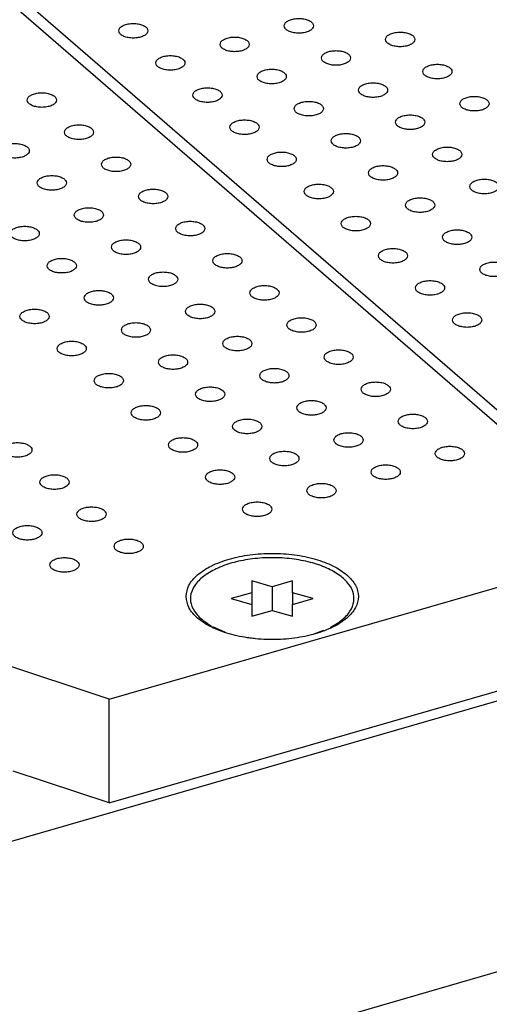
# Model space of a CAD drawing. Header units: inches. Extents: x 0 to 841, y 0 to 594.
# Tile 70 of 84: x 636 to 652, y 341 to 374. Entities that reach past the tile are written whole.
import ezdxf

# ---------------------------------------------------------------- set-up
doc = ezdxf.new("R2010")
doc.units = ezdxf.units.IN

# ---------------------------------------------------------------- blocks, each defined once
blk = doc.blocks.new('E8021-26512__267', base_point=(578.243, 347.648))
at = {"color": 7, "linetype": 'Continuous'}
for p, q in [((653.358, 359.702), (600.128, 405.799)), ((639.043, 351.198), (657.749, 356.598)), ((639.043, 351.198), (631.579, 353.662)), ((639.043, 347.648), (657.749, 353.048)), ((639.043, 347.648), (639.043, 351.198)), ((639.043, 347.648), (635.752, 348.734))]:
    blk.add_line(p, q, dxfattribs=at)
for points, knots in [([(636.238, 371.704), (636.246, 371.674), (636.262, 371.606), (636.363, 371.533), (636.493, 371.481), (636.654, 371.453), (636.823, 371.453), (636.983, 371.481), (637.115, 371.533), (637.21, 371.606), (637.251, 371.704), (637.21, 371.803), (637.115, 371.875), (636.983, 371.928), (636.823, 371.956), (636.654, 371.956), (636.493, 371.928), (636.363, 371.875), (636.262, 371.803), (636.246, 371.735), (636.238, 371.704)], [0, 0, 0, 0, 0.090666, 0.205523, 0.349779, 0.515635, 0.689283, 0.855139, 0.999394, 1.114251, 1.204917, 1.295583, 1.410441, 1.554696, 1.720552, 1.8942, 2.060056, 2.204311, 2.319168, 2.409834, 2.409834, 2.409834, 2.409834]), ([(637.508, 370.605), (637.516, 370.574), (637.532, 370.506), (637.633, 370.433), (637.763, 370.381), (637.924, 370.353), (638.093, 370.353), (638.253, 370.381), (638.385, 370.433), (638.48, 370.506), (638.521, 370.605), (638.48, 370.703), (638.385, 370.776), (638.253, 370.828), (638.093, 370.856), (637.924, 370.856), (637.763, 370.828), (637.633, 370.776), (637.532, 370.703), (637.516, 370.635), (637.508, 370.605)], [0, 0, 0, 0, 0.090666, 0.205523, 0.349779, 0.515635, 0.689283, 0.855139, 0.999394, 1.114251, 1.204917, 1.295583, 1.410441, 1.554696, 1.720552, 1.8942, 2.060056, 2.204311, 2.319168, 2.409834, 2.409834, 2.409834, 2.409834]), ([(635.309, 369.97), (635.316, 369.939), (635.332, 369.871), (635.433, 369.798), (635.564, 369.746), (635.724, 369.718), (635.893, 369.718), (636.053, 369.746), (636.186, 369.798), (636.28, 369.871), (636.321, 369.97), (636.28, 370.068), (636.186, 370.141), (636.053, 370.193), (635.893, 370.221), (635.724, 370.221), (635.564, 370.193), (635.433, 370.141), (635.332, 370.068), (635.316, 370), (635.309, 369.97)], [0, 0, 0, 0, 0.090666, 0.205523, 0.349779, 0.515635, 0.689283, 0.855139, 0.999394, 1.114251, 1.204917, 1.295583, 1.410441, 1.554696, 1.720552, 1.8942, 2.060056, 2.204311, 2.319168, 2.409834, 2.409834, 2.409834, 2.409834]), ([(638.778, 369.505), (638.786, 369.474), (638.802, 369.406), (638.903, 369.334), (639.033, 369.281), (639.194, 369.253), (639.363, 369.253), (639.523, 369.281), (639.655, 369.334), (639.75, 369.406), (639.791, 369.505), (639.75, 369.603), (639.655, 369.676), (639.523, 369.728), (639.363, 369.756), (639.194, 369.756), (639.033, 369.728), (638.903, 369.676), (638.802, 369.603), (638.786, 369.535), (638.778, 369.505)], [0, 0, 0, 0, 0.090666, 0.205523, 0.349779, 0.515635, 0.689283, 0.855139, 0.999394, 1.114251, 1.204917, 1.295583, 1.410441, 1.554696, 1.720552, 1.8942, 2.060056, 2.204311, 2.319168, 2.409834, 2.409834, 2.409834, 2.409834]), ([(636.579, 368.87), (636.586, 368.839), (636.602, 368.771), (636.703, 368.699), (636.834, 368.646), (636.994, 368.618), (637.163, 368.618), (637.323, 368.646), (637.456, 368.699), (637.55, 368.771), (637.591, 368.87), (637.55, 368.968), (637.456, 369.041), (637.323, 369.093), (637.163, 369.121), (636.994, 369.121), (636.834, 369.093), (636.703, 369.041), (636.602, 368.968), (636.586, 368.9), (636.579, 368.87)], [0, 0, 0, 0, 0.090666, 0.205523, 0.349779, 0.515635, 0.689283, 0.855139, 0.999394, 1.114251, 1.204917, 1.295583, 1.410441, 1.554696, 1.720552, 1.8942, 2.060056, 2.204311, 2.319168, 2.409834, 2.409834, 2.409834, 2.409834]), ([(640.048, 368.405), (640.056, 368.375), (640.072, 368.306), (640.173, 368.234), (640.303, 368.181), (640.464, 368.154), (640.633, 368.154), (640.793, 368.181), (640.925, 368.234), (641.02, 368.306), (641.061, 368.405), (641.02, 368.503), (640.925, 368.576), (640.793, 368.628), (640.633, 368.656), (640.464, 368.656), (640.303, 368.628), (640.173, 368.576), (640.072, 368.503), (640.056, 368.435), (640.048, 368.405)], [0, 0, 0, 0, 0.090666, 0.205523, 0.349779, 0.515635, 0.689283, 0.855139, 0.999394, 1.114251, 1.204917, 1.295583, 1.410441, 1.554696, 1.720552, 1.8942, 2.060056, 2.204311, 2.319168, 2.409834, 2.409834, 2.409834, 2.409834]), ([(637.849, 367.77), (637.856, 367.74), (637.872, 367.671), (637.973, 367.599), (638.104, 367.546), (638.264, 367.519), (638.433, 367.519), (638.593, 367.546), (638.726, 367.599), (638.82, 367.671), (638.861, 367.77), (638.82, 367.868), (638.726, 367.941), (638.593, 367.993), (638.433, 368.021), (638.264, 368.021), (638.104, 367.993), (637.973, 367.941), (637.872, 367.868), (637.856, 367.8), (637.849, 367.77)], [0, 0, 0, 0, 0.090666, 0.205523, 0.349779, 0.515635, 0.689283, 0.855139, 0.999394, 1.114251, 1.204917, 1.295583, 1.410441, 1.554696, 1.720552, 1.8942, 2.060056, 2.204311, 2.319168, 2.409834, 2.409834, 2.409834, 2.409834]), ([(635.649, 367.135), (635.656, 367.105), (635.673, 367.036), (635.773, 366.964), (635.904, 366.911), (636.064, 366.884), (636.233, 366.884), (636.393, 366.911), (636.526, 366.964), (636.621, 367.036), (636.661, 367.135), (636.621, 367.233), (636.526, 367.306), (636.393, 367.358), (636.233, 367.386), (636.064, 367.386), (635.904, 367.358), (635.773, 367.306), (635.673, 367.233), (635.656, 367.165), (635.649, 367.135)], [0, 0, 0, 0, 0.090666, 0.205523, 0.349779, 0.515635, 0.689283, 0.855139, 0.999394, 1.114251, 1.204917, 1.295583, 1.410441, 1.554696, 1.720552, 1.8942, 2.060056, 2.204311, 2.319168, 2.409834, 2.409834, 2.409834, 2.409834]), ([(641.318, 367.305), (641.326, 367.275), (641.342, 367.206), (641.443, 367.134), (641.573, 367.081), (641.734, 367.054), (641.903, 367.054), (642.063, 367.081), (642.195, 367.134), (642.29, 367.206), (642.331, 367.305), (642.29, 367.404), (642.195, 367.476), (642.063, 367.529), (641.903, 367.556), (641.734, 367.556), (641.573, 367.529), (641.443, 367.476), (641.342, 367.404), (641.326, 367.335), (641.318, 367.305)], [0, 0, 0, 0, 0.090666, 0.205523, 0.349779, 0.515635, 0.689283, 0.855139, 0.999394, 1.114251, 1.204917, 1.295583, 1.410441, 1.554696, 1.720552, 1.8942, 2.060056, 2.204311, 2.319168, 2.409834, 2.409834, 2.409834, 2.409834]), ([(639.119, 366.67), (639.126, 366.64), (639.142, 366.571), (639.243, 366.499), (639.374, 366.446), (639.534, 366.419), (639.703, 366.419), (639.863, 366.446), (639.996, 366.499), (640.09, 366.571), (640.131, 366.67), (640.09, 366.769), (639.996, 366.841), (639.863, 366.894), (639.703, 366.921), (639.534, 366.921), (639.374, 366.894), (639.243, 366.841), (639.142, 366.769), (639.126, 366.7), (639.119, 366.67)], [0, 0, 0, 0, 0.090666, 0.205523, 0.349779, 0.515635, 0.689283, 0.855139, 0.999394, 1.114251, 1.204917, 1.295583, 1.410441, 1.554696, 1.720552, 1.8942, 2.060056, 2.204311, 2.319168, 2.409834, 2.409834, 2.409834, 2.409834]), ([(636.919, 366.035), (636.926, 366.005), (636.943, 365.936), (637.043, 365.864), (637.174, 365.811), (637.334, 365.784), (637.503, 365.784), (637.663, 365.811), (637.796, 365.864), (637.891, 365.936), (637.931, 366.035), (637.891, 366.134), (637.796, 366.206), (637.663, 366.259), (637.503, 366.286), (637.334, 366.286), (637.174, 366.259), (637.043, 366.206), (636.943, 366.134), (636.926, 366.065), (636.919, 366.035)], [0, 0, 0, 0, 0.090666, 0.205523, 0.349779, 0.515635, 0.689283, 0.855139, 0.999394, 1.114251, 1.204917, 1.295583, 1.410441, 1.554696, 1.720552, 1.8942, 2.060056, 2.204311, 2.319168, 2.409834, 2.409834, 2.409834, 2.409834]), ([(642.588, 366.205), (642.596, 366.175), (642.612, 366.107), (642.713, 366.034), (642.843, 365.981), (643.004, 365.954), (643.173, 365.954), (643.333, 365.981), (643.465, 366.034), (643.56, 366.107), (643.601, 366.205), (643.56, 366.304), (643.465, 366.376), (643.333, 366.429), (643.173, 366.456), (643.004, 366.456), (642.843, 366.429), (642.713, 366.376), (642.612, 366.304), (642.596, 366.235), (642.588, 366.205)], [0, 0, 0, 0, 0.090666, 0.205523, 0.349779, 0.515635, 0.689283, 0.855139, 0.999394, 1.114251, 1.204917, 1.295583, 1.410441, 1.554696, 1.720552, 1.8942, 2.060056, 2.204311, 2.319168, 2.409834, 2.409834, 2.409834, 2.409834]), ([(640.389, 365.57), (640.396, 365.54), (640.412, 365.472), (640.513, 365.399), (640.644, 365.346), (640.804, 365.319), (640.973, 365.319), (641.133, 365.346), (641.266, 365.399), (641.36, 365.472), (641.401, 365.57), (641.36, 365.669), (641.266, 365.741), (641.133, 365.794), (640.973, 365.821), (640.804, 365.821), (640.644, 365.794), (640.513, 365.741), (640.412, 365.669), (640.396, 365.6), (640.389, 365.57)], [0, 0, 0, 0, 0.090666, 0.205523, 0.349779, 0.515635, 0.689283, 0.855139, 0.999394, 1.114251, 1.204917, 1.295583, 1.410441, 1.554696, 1.720552, 1.8942, 2.060056, 2.204311, 2.319168, 2.409834, 2.409834, 2.409834, 2.409834]), ([(643.858, 365.105), (643.866, 365.075), (643.882, 365.007), (643.983, 364.934), (644.113, 364.882), (644.274, 364.854), (644.443, 364.854), (644.603, 364.882), (644.735, 364.934), (644.83, 365.007), (644.871, 365.105), (644.83, 365.204), (644.735, 365.276), (644.603, 365.329), (644.443, 365.357), (644.274, 365.357), (644.113, 365.329), (643.983, 365.276), (643.882, 365.204), (643.866, 365.135), (643.858, 365.105)], [0, 0, 0, 0, 0.090666, 0.205523, 0.349779, 0.515635, 0.689283, 0.855139, 0.999394, 1.114251, 1.204917, 1.295583, 1.410441, 1.554696, 1.720552, 1.8942, 2.060056, 2.204311, 2.319168, 2.409834, 2.409834, 2.409834, 2.409834]), ([(638.189, 364.935), (638.196, 364.905), (638.213, 364.837), (638.313, 364.764), (638.444, 364.711), (638.604, 364.684), (638.773, 364.684), (638.933, 364.711), (639.066, 364.764), (639.161, 364.837), (639.201, 364.935), (639.161, 365.034), (639.066, 365.106), (638.933, 365.159), (638.773, 365.186), (638.604, 365.186), (638.444, 365.159), (638.313, 365.106), (638.213, 365.034), (638.196, 364.965), (638.189, 364.935)], [0, 0, 0, 0, 0.090666, 0.205523, 0.349779, 0.515635, 0.689283, 0.855139, 0.999394, 1.114251, 1.204917, 1.295583, 1.410441, 1.554696, 1.720552, 1.8942, 2.060056, 2.204311, 2.319168, 2.409834, 2.409834, 2.409834, 2.409834]), ([(641.659, 364.47), (641.666, 364.44), (641.682, 364.372), (641.783, 364.299), (641.914, 364.247), (642.074, 364.219), (642.243, 364.219), (642.403, 364.247), (642.536, 364.299), (642.63, 364.372), (642.671, 364.47), (642.63, 364.569), (642.536, 364.641), (642.403, 364.694), (642.243, 364.722), (642.074, 364.722), (641.914, 364.694), (641.783, 364.641), (641.682, 364.569), (641.666, 364.5), (641.659, 364.47)], [0, 0, 0, 0, 0.090666, 0.205523, 0.349779, 0.515635, 0.689283, 0.855139, 0.999394, 1.114251, 1.204917, 1.295583, 1.410441, 1.554696, 1.720552, 1.8942, 2.060056, 2.204311, 2.319168, 2.409834, 2.409834, 2.409834, 2.409834]), ([(635.989, 364.3), (635.996, 364.27), (636.013, 364.202), (636.114, 364.129), (636.244, 364.076), (636.405, 364.049), (636.574, 364.049), (636.734, 364.076), (636.866, 364.129), (636.961, 364.202), (637.002, 364.3), (636.961, 364.399), (636.866, 364.471), (636.734, 364.524), (636.574, 364.551), (636.405, 364.551), (636.244, 364.524), (636.114, 364.471), (636.013, 364.399), (635.996, 364.33), (635.989, 364.3)], [0, 0, 0, 0, 0.090666, 0.205523, 0.349779, 0.515635, 0.689283, 0.855139, 0.999394, 1.114251, 1.204917, 1.295583, 1.410441, 1.554696, 1.720552, 1.8942, 2.060056, 2.204311, 2.319168, 2.409834, 2.409834, 2.409834, 2.409834]), ([(645.128, 364.005), (645.136, 363.975), (645.152, 363.907), (645.253, 363.834), (645.383, 363.782), (645.544, 363.754), (645.713, 363.754), (645.873, 363.782), (646.005, 363.834), (646.1, 363.907), (646.141, 364.005), (646.1, 364.104), (646.005, 364.176), (645.873, 364.229), (645.713, 364.257), (645.544, 364.257), (645.383, 364.229), (645.253, 364.176), (645.152, 364.104), (645.136, 364.036), (645.128, 364.005)], [0, 0, 0, 0, 0.090666, 0.205523, 0.349779, 0.515635, 0.689283, 0.855139, 0.999394, 1.114251, 1.204917, 1.295583, 1.410441, 1.554696, 1.720552, 1.8942, 2.060056, 2.204311, 2.319168, 2.409834, 2.409834, 2.409834, 2.409834]), ([(639.459, 363.835), (639.466, 363.805), (639.483, 363.737), (639.583, 363.664), (639.714, 363.612), (639.874, 363.584), (640.043, 363.584), (640.203, 363.612), (640.336, 363.664), (640.431, 363.737), (640.471, 363.835), (640.431, 363.934), (640.336, 364.006), (640.203, 364.059), (640.043, 364.087), (639.874, 364.087), (639.714, 364.059), (639.583, 364.006), (639.483, 363.934), (639.466, 363.865), (639.459, 363.835)], [0, 0, 0, 0, 0.090666, 0.205523, 0.349779, 0.515635, 0.689283, 0.855139, 0.999394, 1.114251, 1.204917, 1.295583, 1.410441, 1.554696, 1.720552, 1.8942, 2.060056, 2.204311, 2.319168, 2.409834, 2.409834, 2.409834, 2.409834]), ([(642.929, 363.37), (642.936, 363.34), (642.952, 363.272), (643.053, 363.199), (643.184, 363.147), (643.344, 363.119), (643.513, 363.119), (643.673, 363.147), (643.806, 363.199), (643.9, 363.272), (643.941, 363.37), (643.9, 363.469), (643.806, 363.541), (643.673, 363.594), (643.513, 363.622), (643.344, 363.622), (643.184, 363.594), (643.053, 363.541), (642.952, 363.469), (642.936, 363.401), (642.929, 363.37)], [0, 0, 0, 0, 0.090666, 0.205523, 0.349779, 0.515635, 0.689283, 0.855139, 0.999394, 1.114251, 1.204917, 1.295583, 1.410441, 1.554696, 1.720552, 1.8942, 2.060056, 2.204311, 2.319168, 2.409834, 2.409834, 2.409834, 2.409834]), ([(637.259, 363.2), (637.266, 363.17), (637.283, 363.102), (637.384, 363.029), (637.514, 362.977), (637.675, 362.949), (637.844, 362.949), (638.004, 362.977), (638.136, 363.029), (638.231, 363.102), (638.272, 363.2), (638.231, 363.299), (638.136, 363.371), (638.004, 363.424), (637.844, 363.452), (637.675, 363.452), (637.514, 363.424), (637.384, 363.371), (637.283, 363.299), (637.266, 363.23), (637.259, 363.2)], [0, 0, 0, 0, 0.090666, 0.205523, 0.349779, 0.515635, 0.689283, 0.855139, 0.999394, 1.114251, 1.204917, 1.295583, 1.410441, 1.554696, 1.720552, 1.8942, 2.060056, 2.204311, 2.319168, 2.409834, 2.409834, 2.409834, 2.409834]), ([(640.729, 362.735), (640.736, 362.705), (640.753, 362.637), (640.853, 362.564), (640.984, 362.512), (641.144, 362.484), (641.313, 362.484), (641.473, 362.512), (641.606, 362.564), (641.701, 362.637), (641.741, 362.735), (641.701, 362.834), (641.606, 362.906), (641.473, 362.959), (641.313, 362.987), (641.144, 362.987), (640.984, 362.959), (640.853, 362.906), (640.753, 362.834), (640.736, 362.766), (640.729, 362.735)], [0, 0, 0, 0, 0.090666, 0.205523, 0.349779, 0.515635, 0.689283, 0.855139, 0.999394, 1.114251, 1.204917, 1.295583, 1.410441, 1.554696, 1.720552, 1.8942, 2.060056, 2.204311, 2.319168, 2.409834, 2.409834, 2.409834, 2.409834]), ([(646.398, 362.906), (646.406, 362.875), (646.422, 362.807), (646.523, 362.735), (646.653, 362.682), (646.814, 362.654), (646.983, 362.654), (647.143, 362.682), (647.275, 362.735), (647.37, 362.807), (647.411, 362.906), (647.37, 363.004), (647.275, 363.077), (647.143, 363.129), (646.983, 363.157), (646.814, 363.157), (646.653, 363.129), (646.523, 363.077), (646.422, 363.004), (646.406, 362.936), (646.398, 362.906)], [0, 0, 0, 0, 0.090666, 0.205523, 0.349779, 0.515635, 0.689283, 0.855139, 0.999394, 1.114251, 1.204917, 1.295583, 1.410441, 1.554696, 1.720552, 1.8942, 2.060056, 2.204311, 2.319168, 2.409834, 2.409834, 2.409834, 2.409834]), ([(638.529, 362.1), (638.536, 362.07), (638.553, 362.002), (638.654, 361.929), (638.784, 361.877), (638.945, 361.849), (639.114, 361.849), (639.274, 361.877), (639.406, 361.929), (639.501, 362.002), (639.542, 362.1), (639.501, 362.199), (639.406, 362.271), (639.274, 362.324), (639.114, 362.352), (638.945, 362.352), (638.784, 362.324), (638.654, 362.271), (638.553, 362.199), (638.536, 362.131), (638.529, 362.1)], [0, 0, 0, 0, 0.090666, 0.205523, 0.349779, 0.515635, 0.689283, 0.855139, 0.999394, 1.114251, 1.204917, 1.295583, 1.410441, 1.554696, 1.720552, 1.8942, 2.060056, 2.204311, 2.319168, 2.409834, 2.409834, 2.409834, 2.409834]), ([(644.199, 362.271), (644.206, 362.24), (644.222, 362.172), (644.323, 362.1), (644.454, 362.047), (644.614, 362.019), (644.783, 362.019), (644.943, 362.047), (645.076, 362.1), (645.17, 362.172), (645.211, 362.271), (645.17, 362.369), (645.076, 362.442), (644.943, 362.494), (644.783, 362.522), (644.614, 362.522), (644.454, 362.494), (644.323, 362.442), (644.222, 362.369), (644.206, 362.301), (644.199, 362.271)], [0, 0, 0, 0, 0.090666, 0.205523, 0.349779, 0.515635, 0.689283, 0.855139, 0.999394, 1.114251, 1.204917, 1.295583, 1.410441, 1.554696, 1.720552, 1.8942, 2.060056, 2.204311, 2.319168, 2.409834, 2.409834, 2.409834, 2.409834]), ([(647.668, 361.806), (647.676, 361.776), (647.692, 361.707), (647.793, 361.635), (647.923, 361.582), (648.084, 361.554), (648.253, 361.554), (648.413, 361.582), (648.545, 361.635), (648.64, 361.707), (648.681, 361.806), (648.64, 361.904), (648.545, 361.977), (648.413, 362.029), (648.253, 362.057), (648.084, 362.057), (647.923, 362.029), (647.793, 361.977), (647.692, 361.904), (647.676, 361.836), (647.668, 361.806)], [0, 0, 0, 0, 0.090666, 0.205523, 0.349779, 0.515635, 0.689283, 0.855139, 0.999394, 1.114251, 1.204917, 1.295583, 1.410441, 1.554696, 1.720552, 1.8942, 2.060056, 2.204311, 2.319168, 2.409834, 2.409834, 2.409834, 2.409834]), ([(641.999, 361.636), (642.006, 361.605), (642.023, 361.537), (642.123, 361.465), (642.254, 361.412), (642.414, 361.384), (642.583, 361.384), (642.743, 361.412), (642.876, 361.465), (642.971, 361.537), (643.011, 361.636), (642.971, 361.734), (642.876, 361.807), (642.743, 361.859), (642.583, 361.887), (642.414, 361.887), (642.254, 361.859), (642.123, 361.807), (642.023, 361.734), (642.006, 361.666), (641.999, 361.636)], [0, 0, 0, 0, 0.090666, 0.205523, 0.349779, 0.515635, 0.689283, 0.855139, 0.999394, 1.114251, 1.204917, 1.295583, 1.410441, 1.554696, 1.720552, 1.8942, 2.060056, 2.204311, 2.319168, 2.409834, 2.409834, 2.409834, 2.409834]), ([(639.799, 361.001), (639.806, 360.97), (639.823, 360.902), (639.924, 360.83), (640.054, 360.777), (640.215, 360.749), (640.384, 360.749), (640.544, 360.777), (640.676, 360.83), (640.771, 360.902), (640.812, 361.001), (640.771, 361.099), (640.676, 361.172), (640.544, 361.224), (640.384, 361.252), (640.215, 361.252), (640.054, 361.224), (639.924, 361.172), (639.823, 361.099), (639.806, 361.031), (639.799, 361.001)], [0, 0, 0, 0, 0.090666, 0.205523, 0.349779, 0.515635, 0.689283, 0.855139, 0.999394, 1.114251, 1.204917, 1.295583, 1.410441, 1.554696, 1.720552, 1.8942, 2.060056, 2.204311, 2.319168, 2.409834, 2.409834, 2.409834, 2.409834]), ([(645.469, 361.171), (645.476, 361.141), (645.492, 361.072), (645.593, 361), (645.724, 360.947), (645.884, 360.919), (646.053, 360.919), (646.213, 360.947), (646.346, 361), (646.44, 361.072), (646.481, 361.171), (646.44, 361.269), (646.346, 361.342), (646.213, 361.394), (646.053, 361.422), (645.884, 361.422), (645.724, 361.394), (645.593, 361.342), (645.492, 361.269), (645.476, 361.201), (645.469, 361.171)], [0, 0, 0, 0, 0.090666, 0.205523, 0.349779, 0.515635, 0.689283, 0.855139, 0.999394, 1.114251, 1.204917, 1.295583, 1.410441, 1.554696, 1.720552, 1.8942, 2.060056, 2.204311, 2.319168, 2.409834, 2.409834, 2.409834, 2.409834]), ([(648.938, 360.706), (648.946, 360.676), (648.962, 360.607), (649.063, 360.535), (649.193, 360.482), (649.354, 360.455), (649.523, 360.455), (649.683, 360.482), (649.815, 360.535), (649.91, 360.607), (649.951, 360.706), (649.91, 360.804), (649.815, 360.877), (649.683, 360.93), (649.523, 360.957), (649.354, 360.957), (649.193, 360.93), (649.063, 360.877), (648.962, 360.804), (648.946, 360.736), (648.938, 360.706)], [0, 0, 0, 0, 0.090666, 0.205523, 0.349779, 0.515635, 0.689283, 0.855139, 0.999394, 1.114251, 1.204917, 1.295583, 1.410441, 1.554696, 1.720552, 1.8942, 2.060056, 2.204311, 2.319168, 2.409834, 2.409834, 2.409834, 2.409834]), ([(643.269, 360.536), (643.276, 360.506), (643.293, 360.437), (643.393, 360.365), (643.524, 360.312), (643.684, 360.284), (643.853, 360.284), (644.013, 360.312), (644.146, 360.365), (644.241, 360.437), (644.281, 360.536), (644.241, 360.634), (644.146, 360.707), (644.013, 360.759), (643.853, 360.787), (643.684, 360.787), (643.524, 360.759), (643.393, 360.707), (643.293, 360.634), (643.276, 360.566), (643.269, 360.536)], [0, 0, 0, 0, 0.090666, 0.205523, 0.349779, 0.515635, 0.689283, 0.855139, 0.999394, 1.114251, 1.204917, 1.295583, 1.410441, 1.554696, 1.720552, 1.8942, 2.060056, 2.204311, 2.319168, 2.409834, 2.409834, 2.409834, 2.409834]), ([(646.739, 360.071), (646.746, 360.041), (646.762, 359.972), (646.863, 359.9), (646.994, 359.847), (647.154, 359.82), (647.323, 359.82), (647.483, 359.847), (647.616, 359.9), (647.71, 359.972), (647.751, 360.071), (647.71, 360.169), (647.616, 360.242), (647.483, 360.295), (647.323, 360.322), (647.154, 360.322), (646.994, 360.295), (646.863, 360.242), (646.762, 360.169), (646.746, 360.101), (646.739, 360.071)], [0, 0, 0, 0, 0.090666, 0.205523, 0.349779, 0.515635, 0.689283, 0.855139, 0.999394, 1.114251, 1.204917, 1.295583, 1.410441, 1.554696, 1.720552, 1.8942, 2.060056, 2.204311, 2.319168, 2.409834, 2.409834, 2.409834, 2.409834]), ([(635.4, 359.731), (635.407, 359.7), (635.424, 359.632), (635.524, 359.56), (635.655, 359.507), (635.815, 359.479), (635.984, 359.479), (636.144, 359.507), (636.277, 359.56), (636.372, 359.632), (636.412, 359.731), (636.372, 359.829), (636.277, 359.902), (636.144, 359.954), (635.984, 359.982), (635.815, 359.982), (635.655, 359.954), (635.524, 359.902), (635.424, 359.829), (635.407, 359.761), (635.4, 359.731)], [0, 0, 0, 0, 0.090666, 0.205523, 0.349779, 0.515635, 0.689283, 0.855139, 0.999394, 1.114251, 1.204917, 1.295583, 1.410441, 1.554696, 1.720552, 1.8942, 2.060056, 2.204311, 2.319168, 2.409834, 2.409834, 2.409834, 2.409834]), ([(641.069, 359.901), (641.076, 359.871), (641.093, 359.802), (641.194, 359.73), (641.324, 359.677), (641.485, 359.649), (641.654, 359.649), (641.814, 359.677), (641.946, 359.73), (642.041, 359.802), (642.082, 359.901), (642.041, 359.999), (641.946, 360.072), (641.814, 360.124), (641.654, 360.152), (641.485, 360.152), (641.324, 360.124), (641.194, 360.072), (641.093, 359.999), (641.076, 359.931), (641.069, 359.901)], [0, 0, 0, 0, 0.090666, 0.205523, 0.349779, 0.515635, 0.689283, 0.855139, 0.999394, 1.114251, 1.204917, 1.295583, 1.410441, 1.554696, 1.720552, 1.8942, 2.060056, 2.204311, 2.319168, 2.409834, 2.409834, 2.409834, 2.409834]), ([(644.539, 359.436), (644.546, 359.406), (644.563, 359.337), (644.663, 359.265), (644.794, 359.212), (644.954, 359.185), (645.123, 359.185), (645.283, 359.212), (645.416, 359.265), (645.511, 359.337), (645.551, 359.436), (645.511, 359.534), (645.416, 359.607), (645.283, 359.66), (645.123, 359.687), (644.954, 359.687), (644.794, 359.66), (644.663, 359.607), (644.563, 359.534), (644.546, 359.466), (644.539, 359.436)], [0, 0, 0, 0, 0.090666, 0.205523, 0.349779, 0.515635, 0.689283, 0.855139, 0.999394, 1.114251, 1.204917, 1.295583, 1.410441, 1.554696, 1.720552, 1.8942, 2.060056, 2.204311, 2.319168, 2.409834, 2.409834, 2.409834, 2.409834]), ([(650.208, 359.606), (650.216, 359.576), (650.232, 359.507), (650.333, 359.435), (650.463, 359.382), (650.624, 359.355), (650.793, 359.355), (650.953, 359.382), (651.085, 359.435), (651.18, 359.507), (651.221, 359.606), (651.18, 359.705), (651.085, 359.777), (650.953, 359.83), (650.793, 359.857), (650.624, 359.857), (650.463, 359.83), (650.333, 359.777), (650.232, 359.705), (650.216, 359.636), (650.208, 359.606)], [0, 0, 0, 0, 0.090666, 0.205523, 0.349779, 0.515635, 0.689283, 0.855139, 0.999394, 1.114251, 1.204917, 1.295583, 1.410441, 1.554696, 1.720552, 1.8942, 2.060056, 2.204311, 2.319168, 2.409834, 2.409834, 2.409834, 2.409834]), ([(648.009, 358.971), (648.016, 358.941), (648.032, 358.872), (648.133, 358.8), (648.264, 358.747), (648.424, 358.72), (648.593, 358.72), (648.753, 358.747), (648.886, 358.8), (648.98, 358.872), (649.021, 358.971), (648.98, 359.07), (648.886, 359.142), (648.753, 359.195), (648.593, 359.222), (648.424, 359.222), (648.264, 359.195), (648.133, 359.142), (648.032, 359.07), (648.016, 359.001), (648.009, 358.971)], [0, 0, 0, 0, 0.090666, 0.205523, 0.349779, 0.515635, 0.689283, 0.855139, 0.999394, 1.114251, 1.204917, 1.295583, 1.410441, 1.554696, 1.720552, 1.8942, 2.060056, 2.204311, 2.319168, 2.409834, 2.409834, 2.409834, 2.409834]), ([(636.67, 358.631), (636.677, 358.601), (636.694, 358.532), (636.794, 358.46), (636.925, 358.407), (637.085, 358.379), (637.254, 358.379), (637.414, 358.407), (637.547, 358.46), (637.642, 358.532), (637.682, 358.631), (637.642, 358.729), (637.547, 358.802), (637.414, 358.854), (637.254, 358.882), (637.085, 358.882), (636.925, 358.854), (636.794, 358.802), (636.694, 358.729), (636.677, 358.661), (636.67, 358.631)], [0, 0, 0, 0, 0.090666, 0.205523, 0.349779, 0.515635, 0.689283, 0.855139, 0.999394, 1.114251, 1.204917, 1.295583, 1.410441, 1.554696, 1.720552, 1.8942, 2.060056, 2.204311, 2.319168, 2.409834, 2.409834, 2.409834, 2.409834]), ([(642.339, 358.801), (642.346, 358.771), (642.363, 358.702), (642.464, 358.63), (642.594, 358.577), (642.755, 358.55), (642.924, 358.55), (643.084, 358.577), (643.216, 358.63), (643.311, 358.702), (643.352, 358.801), (643.311, 358.899), (643.216, 358.972), (643.084, 359.025), (642.924, 359.052), (642.755, 359.052), (642.594, 359.025), (642.464, 358.972), (642.363, 358.899), (642.346, 358.831), (642.339, 358.801)], [0, 0, 0, 0, 0.090666, 0.205523, 0.349779, 0.515635, 0.689283, 0.855139, 0.999394, 1.114251, 1.204917, 1.295583, 1.410441, 1.554696, 1.720552, 1.8942, 2.060056, 2.204311, 2.319168, 2.409834, 2.409834, 2.409834, 2.409834]), ([(645.809, 358.336), (645.816, 358.306), (645.833, 358.237), (645.933, 358.165), (646.064, 358.112), (646.224, 358.085), (646.393, 358.085), (646.553, 358.112), (646.686, 358.165), (646.781, 358.237), (646.821, 358.336), (646.781, 358.435), (646.686, 358.507), (646.553, 358.56), (646.393, 358.587), (646.224, 358.587), (646.064, 358.56), (645.933, 358.507), (645.833, 358.435), (645.816, 358.366), (645.809, 358.336)], [0, 0, 0, 0, 0.090666, 0.205523, 0.349779, 0.515635, 0.689283, 0.855139, 0.999394, 1.114251, 1.204917, 1.295583, 1.410441, 1.554696, 1.720552, 1.8942, 2.060056, 2.204311, 2.319168, 2.409834, 2.409834, 2.409834, 2.409834]), ([(643.609, 357.701), (643.616, 357.671), (643.633, 357.602), (643.734, 357.53), (643.864, 357.477), (644.025, 357.45), (644.194, 357.45), (644.354, 357.477), (644.486, 357.53), (644.581, 357.602), (644.622, 357.701), (644.581, 357.8), (644.486, 357.872), (644.354, 357.925), (644.194, 357.952), (644.025, 357.952), (643.864, 357.925), (643.734, 357.872), (643.633, 357.8), (643.616, 357.731), (643.609, 357.701)], [0, 0, 0, 0, 0.090666, 0.205523, 0.349779, 0.515635, 0.689283, 0.855139, 0.999394, 1.114251, 1.204917, 1.295583, 1.410441, 1.554696, 1.720552, 1.8942, 2.060056, 2.204311, 2.319168, 2.409834, 2.409834, 2.409834, 2.409834]), ([(637.94, 357.531), (637.947, 357.501), (637.964, 357.432), (638.064, 357.36), (638.195, 357.307), (638.355, 357.28), (638.524, 357.28), (638.684, 357.307), (638.817, 357.36), (638.912, 357.432), (638.952, 357.531), (638.912, 357.629), (638.817, 357.702), (638.684, 357.755), (638.524, 357.782), (638.355, 357.782), (638.195, 357.755), (638.064, 357.702), (637.964, 357.629), (637.947, 357.561), (637.94, 357.531)], [0, 0, 0, 0, 0.090666, 0.205523, 0.349779, 0.515635, 0.689283, 0.855139, 0.999394, 1.114251, 1.204917, 1.295583, 1.410441, 1.554696, 1.720552, 1.8942, 2.060056, 2.204311, 2.319168, 2.409834, 2.409834, 2.409834, 2.409834]), ([(635.74, 356.896), (635.747, 356.866), (635.764, 356.797), (635.864, 356.725), (635.995, 356.672), (636.156, 356.645), (636.325, 356.645), (636.485, 356.672), (636.617, 356.725), (636.712, 356.797), (636.752, 356.896), (636.712, 356.994), (636.617, 357.067), (636.485, 357.12), (636.325, 357.147), (636.156, 357.147), (635.995, 357.12), (635.864, 357.067), (635.764, 356.994), (635.747, 356.926), (635.74, 356.896)], [0, 0, 0, 0, 0.090666, 0.205523, 0.349779, 0.515635, 0.689283, 0.855139, 0.999394, 1.114251, 1.204917, 1.295583, 1.410441, 1.554696, 1.720552, 1.8942, 2.060056, 2.204311, 2.319168, 2.409834, 2.409834, 2.409834, 2.409834]), ([(639.21, 356.431), (639.217, 356.401), (639.234, 356.332), (639.334, 356.26), (639.465, 356.207), (639.625, 356.18), (639.794, 356.18), (639.954, 356.207), (640.087, 356.26), (640.182, 356.332), (640.222, 356.431), (640.182, 356.53), (640.087, 356.602), (639.954, 356.655), (639.794, 356.682), (639.625, 356.682), (639.465, 356.655), (639.334, 356.602), (639.234, 356.53), (639.217, 356.461), (639.21, 356.431)], [0, 0, 0, 0, 0.090666, 0.205523, 0.349779, 0.515635, 0.689283, 0.855139, 0.999394, 1.114251, 1.204917, 1.295583, 1.410441, 1.554696, 1.720552, 1.8942, 2.060056, 2.204311, 2.319168, 2.409834, 2.409834, 2.409834, 2.409834]), ([(641.674, 354.715), (641.697, 354.583), (641.746, 354.296), (642.084, 353.937), (642.557, 353.639), (643.168, 353.413), (643.871, 353.272), (644.624, 353.223), (645.377, 353.272), (646.081, 353.413), (646.691, 353.639), (647.169, 353.937), (647.491, 354.296), (647.613, 354.715), (647.491, 355.134), (647.169, 355.493), (646.691, 355.79), (646.081, 356.016), (645.377, 356.158), (644.624, 356.206), (643.871, 356.158), (643.168, 356.016), (642.557, 355.79), (642.084, 355.493), (641.746, 355.134), (641.697, 354.847), (641.674, 354.715)], [0, 0, 0, 0, 0.39477, 0.856726, 1.416282, 2.07067, 2.797253, 3.562421, 4.327589, 5.054172, 5.70856, 6.268116, 6.730072, 7.124842, 7.519612, 7.981568, 8.541124, 9.195512, 9.922095, 10.687263, 11.452431, 12.179014, 12.833402, 13.392958, 13.854914, 14.249684, 14.249684, 14.249684, 14.249684]), ([(637.01, 355.796), (637.017, 355.766), (637.034, 355.697), (637.134, 355.625), (637.265, 355.572), (637.426, 355.545), (637.595, 355.545), (637.755, 355.572), (637.887, 355.625), (637.982, 355.697), (638.022, 355.796), (637.982, 355.895), (637.887, 355.967), (637.755, 356.02), (637.595, 356.047), (637.426, 356.047), (637.265, 356.02), (637.134, 355.967), (637.034, 355.895), (637.017, 355.826), (637.01, 355.796)], [0, 0, 0, 0, 0.090666, 0.205523, 0.349779, 0.515635, 0.689283, 0.855139, 0.999394, 1.114251, 1.204917, 1.295583, 1.410441, 1.554696, 1.720552, 1.8942, 2.060056, 2.204311, 2.319168, 2.409834, 2.409834, 2.409834, 2.409834])]:
    blk.add_open_spline(points, degree=3, knots=knots, dxfattribs=at)
blk = doc.blocks.new('0515-2032__270', base_point=(641.789, 353.255))
at = {"color": 7, "linetype": 'Continuous'}
for p, q in [((643.924, 355.248), (643.924, 354.844)), ((644.624, 355.046), (643.924, 355.248)), ((645.324, 355.248), (644.624, 355.046)), ((645.324, 354.844), (645.324, 355.248)), ((643.924, 354.844), (643.224, 354.642)), ((643.924, 354.844), (643.924, 354.44)), ((644.624, 355.046), (644.624, 354.238)), ((645.324, 354.844), (645.324, 354.44)), ((646.024, 354.642), (645.324, 354.844)), ((643.224, 354.642), (643.924, 354.44)), ((645.324, 354.44), (646.024, 354.642)), ((643.924, 354.44), (643.924, 354.036)), ((643.924, 354.036), (644.624, 354.238)), ((644.624, 354.238), (645.324, 354.036)), ((645.324, 354.036), (645.324, 354.44)), ((642.338, 353.834), (642.55, 353.703)), ((642.409, 353.784), (642.338, 353.834)), ((646.603, 353.658), (646.911, 353.834)), ((646.759, 353.726), (646.911, 353.834)), ((642.579, 353.687), (643.019, 353.498)), ((646.024, 353.43), (646.388, 353.564)), ((643.735, 353.321), (644.001, 353.285)), ((644.928, 353.255), (645.147, 353.276)), ((645.919, 353.407), (646.024, 353.43))]:
    blk.add_line(p, q, dxfattribs=at)
blk.add_open_spline([(646.911, 353.834), (647.026, 353.926), (647.237, 354.096), (647.426, 354.444), (647.434, 354.816), (647.253, 355.164), (646.925, 355.463), (646.473, 355.712), (645.918, 355.899), (645.29, 356.016), (644.624, 356.056), (643.959, 356.016), (643.331, 355.899), (642.776, 355.712), (642.324, 355.463), (641.996, 355.164), (641.815, 354.816), (641.822, 354.444), (642.012, 354.096), (642.223, 353.926), (642.338, 353.834)], degree=3, knots=[0, 0, 0, 0, 0.439001, 0.808335, 1.147621, 1.513367, 1.947023, 2.462204, 3.052061, 3.697443, 4.372201, 5.046959, 5.69234, 6.282196, 6.797376, 7.231032, 7.596777, 7.936063, 8.305398, 8.7444, 8.7444, 8.7444, 8.7444], dxfattribs=at)
blk = doc.blocks.new('E8021-66412_MUXIP01_5', base_point=(578.243, 347.648))
for name, p in [('E8021-26512__267', (578.243, 347.648)), ('0515-2032__270', (641.789, 353.255))]:
    blk.add_blockref(name, p)
blk = doc.blocks.new('E8021-26512__272', base_point=(600.24, 353.998))
at = {"color": 7, "linetype": 'Continuous'}
blk.add_line((600.776, 405.739), (653.576, 360.012), dxfattribs=at)
for points in [[(645.037, 374.244), (645.044, 374.214), (645.061, 374.146), (645.162, 374.073), (645.292, 374.021), (645.453, 373.993), (645.622, 373.993), (645.782, 374.021), (645.914, 374.073), (646.009, 374.146), (646.049, 374.244), (646.009, 374.343), (645.914, 374.415), (645.782, 374.468), (645.622, 374.496), (645.453, 374.496), (645.292, 374.468), (645.162, 374.415), (645.061, 374.343), (645.044, 374.275), (645.037, 374.244)], [(639.368, 374.074), (639.375, 374.044), (639.391, 373.976), (639.492, 373.903), (639.623, 373.851), (639.783, 373.823), (639.952, 373.823), (640.112, 373.851), (640.245, 373.903), (640.34, 373.976), (640.38, 374.074), (640.34, 374.173), (640.245, 374.245), (640.112, 374.298), (639.952, 374.325), (639.783, 374.325), (639.623, 374.298), (639.492, 374.245), (639.391, 374.173), (639.375, 374.104), (639.368, 374.074)], [(648.507, 373.78), (648.514, 373.749), (648.531, 373.681), (648.631, 373.608), (648.762, 373.556), (648.922, 373.528), (649.091, 373.528), (649.251, 373.556), (649.384, 373.608), (649.479, 373.681), (649.519, 373.78), (649.479, 373.878), (649.384, 373.951), (649.251, 374.003), (649.091, 374.031), (648.922, 374.031), (648.762, 374.003), (648.631, 373.951), (648.531, 373.878), (648.514, 373.81), (648.507, 373.78)], [(642.837, 373.609), (642.845, 373.579), (642.861, 373.511), (642.962, 373.438), (643.092, 373.386), (643.253, 373.358), (643.422, 373.358), (643.582, 373.386), (643.715, 373.438), (643.809, 373.511), (643.85, 373.609), (643.809, 373.708), (643.715, 373.78), (643.582, 373.833), (643.422, 373.861), (643.253, 373.861), (643.092, 373.833), (642.962, 373.78), (642.861, 373.708), (642.845, 373.64), (642.837, 373.609)], [(646.307, 373.145), (646.314, 373.114), (646.331, 373.046), (646.432, 372.973), (646.562, 372.921), (646.723, 372.893), (646.892, 372.893), (647.052, 372.921), (647.184, 372.973), (647.279, 373.046), (647.319, 373.145), (647.279, 373.243), (647.184, 373.316), (647.052, 373.368), (646.892, 373.396), (646.723, 373.396), (646.562, 373.368), (646.432, 373.316), (646.331, 373.243), (646.314, 373.175), (646.307, 373.145)], [(640.638, 372.974), (640.645, 372.944), (640.661, 372.876), (640.762, 372.803), (640.893, 372.751), (641.053, 372.723), (641.222, 372.723), (641.382, 372.751), (641.515, 372.803), (641.61, 372.876), (641.65, 372.974), (641.61, 373.073), (641.515, 373.145), (641.382, 373.198), (641.222, 373.226), (641.053, 373.226), (640.893, 373.198), (640.762, 373.145), (640.661, 373.073), (640.645, 373.005), (640.638, 372.974)], [(644.107, 372.51), (644.115, 372.479), (644.131, 372.411), (644.232, 372.338), (644.362, 372.286), (644.523, 372.258), (644.692, 372.258), (644.852, 372.286), (644.985, 372.338), (645.079, 372.411), (645.12, 372.51), (645.079, 372.608), (644.985, 372.681), (644.852, 372.733), (644.692, 372.761), (644.523, 372.761), (644.362, 372.733), (644.232, 372.681), (644.131, 372.608), (644.115, 372.54), (644.107, 372.51)], [(649.777, 372.68), (649.784, 372.649), (649.801, 372.581), (649.901, 372.509), (650.032, 372.456), (650.192, 372.428), (650.361, 372.428), (650.521, 372.456), (650.654, 372.509), (650.749, 372.581), (650.789, 372.68), (650.749, 372.778), (650.654, 372.851), (650.521, 372.903), (650.361, 372.931), (650.192, 372.931), (650.032, 372.903), (649.901, 372.851), (649.801, 372.778), (649.784, 372.71), (649.777, 372.68)], [(641.908, 371.875), (641.915, 371.844), (641.931, 371.776), (642.032, 371.703), (642.163, 371.651), (642.323, 371.623), (642.492, 371.623), (642.652, 371.651), (642.785, 371.703), (642.88, 371.776), (642.92, 371.875), (642.88, 371.973), (642.785, 372.046), (642.652, 372.098), (642.492, 372.126), (642.323, 372.126), (642.163, 372.098), (642.032, 372.046), (641.931, 371.973), (641.915, 371.905), (641.908, 371.875)], [(647.577, 372.045), (647.584, 372.014), (647.601, 371.946), (647.702, 371.874), (647.832, 371.821), (647.993, 371.793), (648.162, 371.793), (648.322, 371.821), (648.454, 371.874), (648.549, 371.946), (648.589, 372.045), (648.549, 372.143), (648.454, 372.216), (648.322, 372.268), (648.162, 372.296), (647.993, 372.296), (647.832, 372.268), (647.702, 372.216), (647.601, 372.143), (647.584, 372.075), (647.577, 372.045)], [(651.047, 371.58), (651.054, 371.55), (651.071, 371.481), (651.171, 371.409), (651.302, 371.356), (651.462, 371.329), (651.631, 371.329), (651.791, 371.356), (651.924, 371.409), (652.019, 371.481), (652.059, 371.58), (652.019, 371.678), (651.924, 371.751), (651.791, 371.803), (651.631, 371.831), (651.462, 371.831), (651.302, 371.803), (651.171, 371.751), (651.071, 371.678), (651.054, 371.61), (651.047, 371.58)], [(645.377, 371.41), (645.385, 371.379), (645.401, 371.311), (645.502, 371.239), (645.632, 371.186), (645.793, 371.158), (645.962, 371.158), (646.122, 371.186), (646.255, 371.239), (646.349, 371.311), (646.39, 371.41), (646.349, 371.508), (646.255, 371.581), (646.122, 371.633), (645.962, 371.661), (645.793, 371.661), (645.632, 371.633), (645.502, 371.581), (645.401, 371.508), (645.385, 371.44), (645.377, 371.41)], [(643.178, 370.775), (643.185, 370.744), (643.201, 370.676), (643.302, 370.604), (643.433, 370.551), (643.593, 370.523), (643.762, 370.523), (643.922, 370.551), (644.055, 370.604), (644.15, 370.676), (644.19, 370.775), (644.15, 370.873), (644.055, 370.946), (643.922, 370.998), (643.762, 371.026), (643.593, 371.026), (643.433, 370.998), (643.302, 370.946), (643.201, 370.873), (643.185, 370.805), (643.178, 370.775)], [(648.847, 370.945), (648.854, 370.915), (648.871, 370.846), (648.972, 370.774), (649.102, 370.721), (649.263, 370.694), (649.432, 370.694), (649.592, 370.721), (649.724, 370.774), (649.819, 370.846), (649.859, 370.945), (649.819, 371.043), (649.724, 371.116), (649.592, 371.168), (649.432, 371.196), (649.263, 371.196), (649.102, 371.168), (648.972, 371.116), (648.871, 371.043), (648.854, 370.975), (648.847, 370.945)], [(646.647, 370.31), (646.655, 370.28), (646.671, 370.211), (646.772, 370.139), (646.902, 370.086), (647.063, 370.059), (647.232, 370.059), (647.392, 370.086), (647.525, 370.139), (647.619, 370.211), (647.66, 370.31), (647.619, 370.408), (647.525, 370.481), (647.392, 370.533), (647.232, 370.561), (647.063, 370.561), (646.902, 370.533), (646.772, 370.481), (646.671, 370.408), (646.655, 370.34), (646.647, 370.31)], [(650.117, 369.845), (650.124, 369.815), (650.141, 369.746), (650.242, 369.674), (650.372, 369.621), (650.533, 369.594), (650.702, 369.594), (650.862, 369.621), (650.994, 369.674), (651.089, 369.746), (651.129, 369.845), (651.089, 369.944), (650.994, 370.016), (650.862, 370.069), (650.702, 370.096), (650.533, 370.096), (650.372, 370.069), (650.242, 370.016), (650.141, 369.944), (650.124, 369.875), (650.117, 369.845)], [(644.448, 369.675), (644.455, 369.645), (644.471, 369.576), (644.572, 369.504), (644.703, 369.451), (644.863, 369.424), (645.032, 369.424), (645.192, 369.451), (645.325, 369.504), (645.42, 369.576), (645.46, 369.675), (645.42, 369.773), (645.325, 369.846), (645.192, 369.898), (645.032, 369.926), (644.863, 369.926), (644.703, 369.898), (644.572, 369.846), (644.471, 369.773), (644.455, 369.705), (644.448, 369.675)], [(647.917, 369.21), (647.925, 369.18), (647.941, 369.111), (648.042, 369.039), (648.172, 368.986), (648.333, 368.959), (648.502, 368.959), (648.662, 368.986), (648.795, 369.039), (648.889, 369.111), (648.93, 369.21), (648.889, 369.309), (648.795, 369.381), (648.662, 369.434), (648.502, 369.461), (648.333, 369.461), (648.172, 369.434), (648.042, 369.381), (647.941, 369.309), (647.925, 369.24), (647.917, 369.21)], [(651.387, 368.745), (651.394, 368.715), (651.411, 368.647), (651.512, 368.574), (651.642, 368.521), (651.803, 368.494), (651.972, 368.494), (652.132, 368.521), (652.264, 368.574), (652.359, 368.647), (652.399, 368.745), (652.359, 368.844), (652.264, 368.916), (652.132, 368.969), (651.972, 368.996), (651.803, 368.996), (651.642, 368.969), (651.512, 368.916), (651.411, 368.844), (651.394, 368.775), (651.387, 368.745)], [(645.718, 368.575), (645.725, 368.545), (645.741, 368.476), (645.842, 368.404), (645.973, 368.351), (646.133, 368.324), (646.302, 368.324), (646.462, 368.351), (646.595, 368.404), (646.69, 368.476), (646.73, 368.575), (646.69, 368.674), (646.595, 368.746), (646.462, 368.799), (646.302, 368.826), (646.133, 368.826), (645.973, 368.799), (645.842, 368.746), (645.741, 368.674), (645.725, 368.605), (645.718, 368.575)], [(649.187, 368.11), (649.195, 368.08), (649.211, 368.012), (649.312, 367.939), (649.442, 367.886), (649.603, 367.859), (649.772, 367.859), (649.932, 367.886), (650.065, 367.939), (650.159, 368.012), (650.2, 368.11), (650.159, 368.209), (650.065, 368.281), (649.932, 368.334), (649.772, 368.361), (649.603, 368.361), (649.442, 368.334), (649.312, 368.281), (649.211, 368.209), (649.195, 368.14), (649.187, 368.11)], [(646.988, 367.475), (646.995, 367.445), (647.011, 367.377), (647.112, 367.304), (647.243, 367.251), (647.403, 367.224), (647.572, 367.224), (647.732, 367.251), (647.865, 367.304), (647.96, 367.377), (648, 367.475), (647.96, 367.574), (647.865, 367.646), (647.732, 367.699), (647.572, 367.726), (647.403, 367.726), (647.243, 367.699), (647.112, 367.646), (647.011, 367.574), (646.995, 367.505), (646.988, 367.475)], [(650.457, 367.01), (650.465, 366.98), (650.481, 366.912), (650.582, 366.839), (650.712, 366.787), (650.873, 366.759), (651.042, 366.759), (651.202, 366.787), (651.335, 366.839), (651.429, 366.912), (651.47, 367.01), (651.429, 367.109), (651.335, 367.181), (651.202, 367.234), (651.042, 367.262), (650.873, 367.262), (650.712, 367.234), (650.582, 367.181), (650.481, 367.109), (650.465, 367.04), (650.457, 367.01)], [(648.258, 366.375), (648.265, 366.345), (648.281, 366.277), (648.382, 366.204), (648.513, 366.152), (648.673, 366.124), (648.842, 366.124), (649.002, 366.152), (649.135, 366.204), (649.23, 366.277), (649.27, 366.375), (649.23, 366.474), (649.135, 366.546), (649.002, 366.599), (648.842, 366.627), (648.673, 366.627), (648.513, 366.599), (648.382, 366.546), (648.281, 366.474), (648.265, 366.405), (648.258, 366.375)], [(651.727, 365.91), (651.735, 365.88), (651.751, 365.812), (651.852, 365.739), (651.982, 365.687), (652.143, 365.659), (652.312, 365.659), (652.472, 365.687), (652.605, 365.739), (652.699, 365.812), (652.74, 365.91), (652.699, 366.009), (652.605, 366.081), (652.472, 366.134), (652.312, 366.162), (652.143, 366.162), (651.982, 366.134), (651.852, 366.081), (651.751, 366.009), (651.735, 365.941), (651.727, 365.91)], [(649.528, 365.275), (649.535, 365.245), (649.551, 365.177), (649.652, 365.104), (649.783, 365.052), (649.943, 365.024), (650.112, 365.024), (650.272, 365.052), (650.405, 365.104), (650.5, 365.177), (650.54, 365.275), (650.5, 365.374), (650.405, 365.446), (650.272, 365.499), (650.112, 365.527), (649.943, 365.527), (649.783, 365.499), (649.652, 365.446), (649.551, 365.374), (649.535, 365.306), (649.528, 365.275)], [(650.798, 364.176), (650.805, 364.145), (650.821, 364.077), (650.922, 364.005), (651.053, 363.952), (651.213, 363.924), (651.382, 363.924), (651.542, 363.952), (651.675, 364.005), (651.77, 364.077), (651.81, 364.176), (651.77, 364.274), (651.675, 364.347), (651.542, 364.399), (651.382, 364.427), (651.213, 364.427), (651.053, 364.399), (650.922, 364.347), (650.821, 364.274), (650.805, 364.206), (650.798, 364.176)]]:
    blk.add_open_spline(points, degree=3, knots=[0, 0, 0, 0, 0.090666, 0.205523, 0.349779, 0.515635, 0.689283, 0.855139, 0.999394, 1.114251, 1.204917, 1.295583, 1.410441, 1.554696, 1.720552, 1.8942, 2.060056, 2.204311, 2.319168, 2.409834, 2.409834, 2.409834, 2.409834], dxfattribs=at)
blk = doc.blocks.new('E8021-66412_MUXIP01_6', base_point=(600.24, 353.998))
blk.add_blockref('E8021-26512__272', (600.24, 353.998))
blk = doc.blocks.new('E8021-24170', base_point=(48.856, 135.123))
at = {"color": 7, "linetype": 'Continuous'}
for p, q in [((676.799, 358.2), (614.074, 340.093)), ((614.074, 330.827), (676.799, 348.934))]:
    blk.add_line(p, q, dxfattribs=at)
blk = doc.blocks.new('E8021-64170', base_point=(48.856, 135.123))
blk.add_blockref('E8021-24170', (48.856, 135.123))
blk = doc.blocks.new('E8021-96570__289', base_point=(48.856, 135.123))
for name, p in [('E8021-64170', (48.856, 135.123)), ('E8021-66412_MUXIP01_6', (600.24, 353.998)), ('E8021-66412_MUXIP01_5', (578.243, 347.648))]:
    blk.add_blockref(name, p)
blk = doc.blocks.new('Gen1', base_point=(425.6, 319.556))
blk.add_blockref('E8021-96570__289', (48.856, 135.123))

msp = doc.modelspace()

# ---------------------------------------------------------------- block references
msp.add_blockref('Gen1', (425.6, 319.556))

doc.saveas('drawing.dxf')
